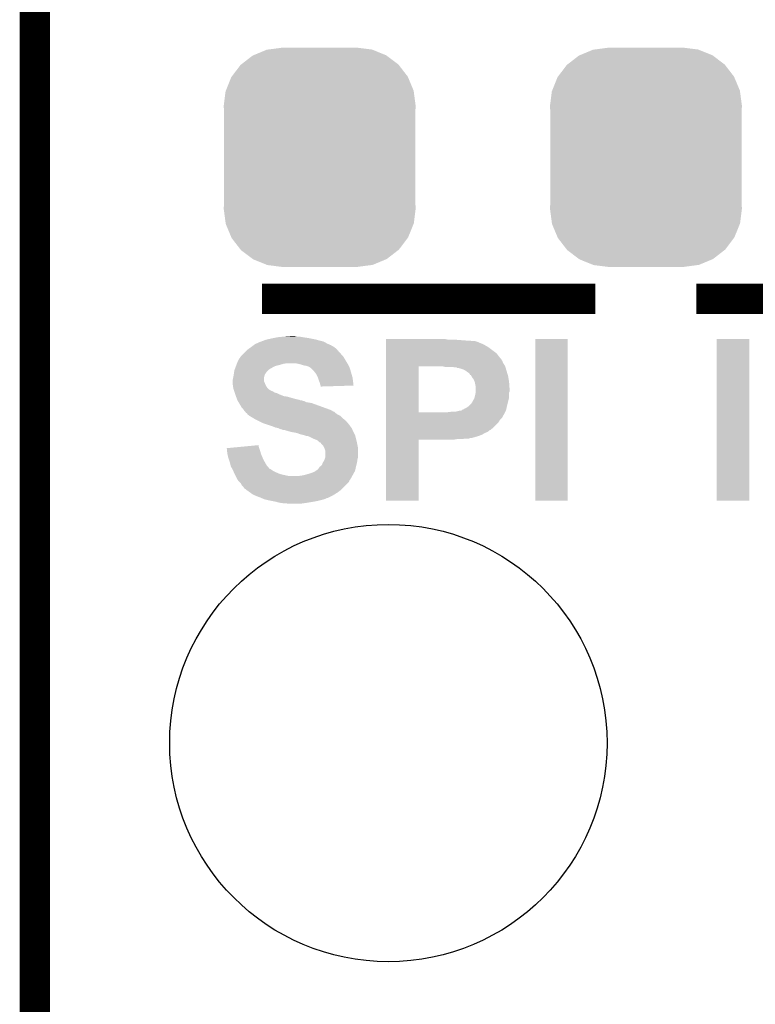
# Model space of a CAD drawing. Extents: x -1.3 to 24.2, y -3.9 to 39.2.
# Tile 27 of 40: x 2.8 to 6.5, y 28.9 to 33.9. Entities that reach past the tile are written whole.
import ezdxf

# ---------------------------------------------------------------- set-up
doc = ezdxf.new("R2010")
doc.units = 0
doc.layers.get('0').update_dxf_attribs({"linetype": 'CONTINUOUS'})
for name, color, linetype in [('ACCEL_36_CLICK_V100_GKO', 5, 'CONTINUOUS'), ('ACCEL_36_CLICK_V100_GTO', 14, 'CONTINUOUS'), ('ACCEL_36_CLICK_V100_GTS', 12, 'CONTINUOUS')]:
    doc.layers.add(name, color=color, linetype=linetype)

# ---------------------------------------------------------------- blocks, each defined once
blk = doc.blocks.new('ROUND_3')
blk.add_circle((0, 0), 1.0998)
blk = doc.blocks.new('CUSTOM_71')
for points in [[(-0.259492, 0.54202), (-0.1905, 0.55118), (0.263068, 0.54202), (0.1905, 0.55118)], [(-0.394942, 0.46695), (-0.337632, 0.511416), (0.39571, 0.46695), (0.33685, 0.511416)], [(-0.337632, 0.511416), (-0.333154, 0.513288), (0.33685, 0.511416), (0.334372, 0.513288)], [(-0.333154, 0.513288), (-0.266706, 0.541062), (0.334372, 0.513288), (0.265446, 0.541062)], [(-0.266706, 0.541062), (-0.259492, 0.54202), (0.265446, 0.541062), (0.263068, 0.54202)], [(-0.442246, 0.406212), (-0.39837, 0.46429), (0.442836, 0.406212), (0.397774, 0.46429)], [(-0.39837, 0.46429), (-0.394942, 0.46695), (0.397774, 0.46429), (0.39571, 0.46695)], [(-0.471976, 0.335286), (-0.444708, 0.402952), (0.472482, 0.335286), (0.4442, 0.402952)], [(-0.444708, 0.402952), (-0.442246, 0.406212), (0.4442, 0.402952), (0.442836, 0.406212)], [(-0.4826, 0.25908), (-0.47344, 0.331648), (0.4826, 0.25908), (0.472966, 0.331648)], [(-0.47344, 0.331648), (-0.471976, 0.335286), (0.472966, 0.331648), (0.472482, 0.335286)], [(-0.48133, 0.231872), (-0.4826, 0.25908), (0.48133, 0.231872), (0.4826, 0.25908)], [(-0.48133, -0.231872), (-0.48133, 0.231872), (0.48133, -0.231872), (0.48133, 0.231872)], [(-0.4826, -0.25908), (-0.48133, -0.231872), (0.4826, -0.25908), (0.48133, -0.231872)], [(-0.472964, -0.331648), (-0.4826, -0.25908), (0.47344, -0.331648), (0.4826, -0.25908)], [(-0.472482, -0.335286), (-0.472964, -0.331648), (0.471974, -0.335286), (0.47344, -0.331648)], [(-0.444198, -0.402952), (-0.472482, -0.335286), (0.444708, -0.402952), (0.471974, -0.335286)], [(-0.442836, -0.406212), (-0.444198, -0.402952), (0.442244, -0.406212), (0.444708, -0.402952)], [(-0.397772, -0.46429), (-0.442836, -0.406212), (0.39837, -0.46429), (0.442244, -0.406212)], [(-0.39571, -0.46695), (-0.397772, -0.46429), (0.39494, -0.46695), (0.39837, -0.46429)], [(-0.336848, -0.511416), (-0.39571, -0.46695), (0.337632, -0.511416), (0.39494, -0.46695)], [(-0.334372, -0.513288), (-0.336848, -0.511416), (0.333152, -0.513288), (0.337632, -0.511416)], [(-0.265444, -0.541062), (-0.334372, -0.513288), (0.266706, -0.541062), (0.333152, -0.513288)], [(-0.263068, -0.54202), (-0.265444, -0.541062), (0.25949, -0.54202), (0.266706, -0.541062)], [(-0.1905, -0.55118), (-0.263068, -0.54202), (0.1905, -0.55118), (0.25949, -0.54202)]]:
    blk.add_solid(points)

msp = doc.modelspace()

# ---------------------------------------------------------------- linework, layer by layer
at = {"layer": 'ACCEL_36_CLICK_V100_GKO', "const_width": 0.1524}
msp.add_lwpolyline([(2.921, 25.4), (2.921, 37.973)], dxfattribs=at)
at = {"layer": 'ACCEL_36_CLICK_V100_GTO', "const_width": 0.1524}
for points in [[(4.064, 32.4612), (5.7404, 32.4612)], [(6.2484, 32.4612), (7.8994, 32.4612)]]:
    msp.add_lwpolyline(points, dxfattribs=at)
at = {"layer": 'ACCEL_36_CLICK_V100_GTO'}
for points in [[(4.034156, 32.23514), (4.051304, 32.24276), (4.39166, 32.23514), (4.378328, 32.24276)], [(4.051304, 32.24276), (4.053846, 32.242766), (4.378328, 32.24276), (4.378318, 32.242766)], [(4.053846, 32.242766), (4.056384, 32.2453), (4.378318, 32.242766), (4.373882, 32.2453)], [(4.056384, 32.2453), (4.058924, 32.245302), (4.373882, 32.2453), (4.373874, 32.245302)], [(4.058924, 32.245302), (4.064002, 32.24784), (4.373874, 32.245302), (4.363722, 32.24784)], [(4.064002, 32.24784), (4.07162, 32.25038), (4.363722, 32.24784), (4.35356, 32.25038)], [(4.07162, 32.25038), (4.076702, 32.252922), (4.35356, 32.25038), (4.344664, 32.252922)], [(4.076702, 32.252922), (4.086856, 32.25546), (4.344664, 32.252922), (4.33578, 32.25546)], [(4.086856, 32.25546), (4.09702, 32.258), (4.33578, 32.25546), (4.32308, 32.258)], [(4.09702, 32.258), (4.11988, 32.26308), (4.32308, 32.258), (4.297678, 32.26308)], [(4.11988, 32.26308), (4.133848, 32.26562), (4.297678, 32.26308), (4.2799, 32.26562)], [(4.133848, 32.26562), (4.147818, 32.26816), (4.2799, 32.26562), (4.264662, 32.26816)], [(4.147818, 32.26816), (4.1783, 32.2707), (4.264662, 32.26816), (4.249422, 32.2707)], [(4.1783, 32.2707), (4.211318, 32.27324), (4.236722, 32.2707), (4.226562, 32.27324)], [(4.686322, 32.25546), (4.686324, 32.258), (4.998722, 32.25546), (4.986022, 32.258)], [(4.686322, 32.25038), (4.686322, 32.25546), (5.095238, 32.25038), (5.0292, 32.25546)], [(4.686322, 32.24784), (4.686322, 32.25038), (5.123182, 32.24784), (5.107942, 32.25038)], [(4.686322, 32.247838), (4.686322, 32.24784), (5.135882, 32.247838), (5.123182, 32.24784)], [(4.686322, 32.2453), (4.686322, 32.247838), (5.143504, 32.2453), (5.135882, 32.247838)], [(4.686322, 32.245294), (4.686322, 32.2453), (5.146046, 32.245294), (5.143504, 32.2453)], [(4.686322, 32.24276), (4.686322, 32.245294), (5.148584, 32.24276), (5.146046, 32.245294)], [(4.686322, 32.242758), (4.686322, 32.24276), (5.151124, 32.242758), (5.148584, 32.24276)], [(4.686322, 32.24022), (4.686322, 32.242758), (5.1562, 32.24022), (5.151124, 32.242758)], [(5.43814, 31.445224), (5.438162, 32.257976), (5.600676, 31.445224), (5.6007, 32.257976)], [(5.438162, 32.257976), (5.438164, 32.258), (5.6007, 32.257976), (5.438164, 32.258)], [(6.35, 31.445224), (6.350022, 32.257976), (6.515076, 31.445224), (6.5151, 32.257976)], [(6.350022, 32.257976), (6.350024, 32.258), (6.5151, 32.257976), (6.350024, 32.258)], [(3.972558, 32.186878), (3.982722, 32.197042), (4.4577, 32.186878), (4.447542, 32.197042)], [(3.982722, 32.197042), (3.987784, 32.202104), (4.447542, 32.197042), (4.445006, 32.202104)], [(3.987784, 32.202104), (3.9878, 32.20212), (4.445006, 32.202104), (4.442484, 32.20212)], [(3.9878, 32.20212), (3.990334, 32.204654), (4.442484, 32.20212), (4.44246, 32.204654)], [(3.990334, 32.204654), (3.99034, 32.20466), (4.44246, 32.204654), (4.442454, 32.20466)], [(3.99034, 32.20466), (4.00812, 32.21736), (4.442454, 32.20466), (4.427216, 32.21736)], [(4.00812, 32.21736), (4.021668, 32.22752), (4.427216, 32.21736), (4.409442, 32.22752)], [(4.021668, 32.22752), (4.028442, 32.2326), (4.409442, 32.22752), (4.397588, 32.2326)], [(4.028442, 32.2326), (4.034156, 32.23514), (4.397588, 32.2326), (4.39166, 32.23514)], [(4.68632, 32.186878), (4.686322, 32.21736), (5.242562, 32.186878), (5.20192, 32.21736)], [(4.686322, 32.23514), (4.686322, 32.24022), (5.1689, 32.23514), (5.1562, 32.24022)], [(4.686322, 32.22752), (4.686322, 32.23514), (5.184138, 32.22752), (5.1689, 32.23514)], [(4.686322, 32.21736), (4.686322, 32.22752), (5.20192, 32.21736), (5.184138, 32.22752)], [(3.93954, 32.14116), (3.949702, 32.161478), (4.489706, 32.14116), (4.477514, 32.161478)], [(3.949702, 32.161478), (3.95224, 32.16402), (4.477514, 32.161478), (4.47599, 32.16402)], [(3.95224, 32.16402), (3.955624, 32.169098), (4.47599, 32.16402), (4.472942, 32.169098)], [(3.955624, 32.169098), (3.957322, 32.171642), (4.472942, 32.169098), (4.4704, 32.171642)], [(3.957322, 32.171642), (3.9624, 32.17672), (4.4704, 32.171642), (4.465322, 32.17672)], [(3.9624, 32.17672), (3.972558, 32.186878), (4.465322, 32.17672), (4.4577, 32.186878)], [(4.68632, 32.16402), (4.68632, 32.186878), (5.260342, 32.16402), (5.242562, 32.186878)], [(4.68632, 32.158936), (4.68632, 32.16402), (5.265422, 32.158936), (5.260342, 32.16402)], [(4.68632, 32.153858), (4.68632, 32.158936), (5.267962, 32.153858), (5.265422, 32.158936)], [(4.68632, 32.146242), (4.68632, 32.153858), (5.27304, 32.146242), (5.267962, 32.153858)], [(4.68632, 32.138616), (4.68632, 32.146242), (5.275582, 32.138616), (5.27304, 32.146242)], [(3.923212, 32.0929), (3.924302, 32.100524), (4.08686, 32.0929), (4.094486, 32.100524)], [(3.924302, 32.100524), (3.926204, 32.105598), (4.094486, 32.100524), (4.099562, 32.105598)], [(3.926204, 32.105598), (3.930014, 32.11576), (4.099562, 32.105598), (4.117342, 32.11576)], [(3.930014, 32.11576), (3.932872, 32.12338), (4.117342, 32.11576), (4.132578, 32.12338)], [(3.932872, 32.12338), (3.934776, 32.12846), (4.132578, 32.12338), (4.1529, 32.12846)], [(3.934776, 32.12846), (3.936682, 32.13354), (4.1529, 32.12846), (4.170678, 32.13354)], [(3.936682, 32.13354), (3.937634, 32.13608), (4.170678, 32.13354), (4.185918, 32.13608)], [(3.937634, 32.13608), (3.93954, 32.14116), (4.492754, 32.13608), (4.489706, 32.14116)], [(4.257038, 32.131), (4.234178, 32.13608), (4.4958, 32.131), (4.492754, 32.13608)], [(4.272278, 32.125922), (4.257038, 32.131), (4.49834, 32.125922), (4.4958, 32.131)], [(4.287518, 32.12338), (4.272278, 32.125922), (4.49961, 32.12338), (4.49834, 32.125922)], [(4.300222, 32.1183), (4.287518, 32.12338), (4.50215, 32.1183), (4.49961, 32.12338)], [(4.304034, 32.115758), (4.300222, 32.1183), (4.50342, 32.115758), (4.50215, 32.1183)], [(4.30784, 32.11322), (4.304034, 32.115758), (4.504268, 32.11322), (4.50342, 32.115758)], [(4.32054, 32.10052), (4.30784, 32.11322), (4.5085, 32.10052), (4.504268, 32.11322)], [(4.32562, 32.09544), (4.32054, 32.10052), (4.509952, 32.09544), (4.5085, 32.10052)], [(4.33578, 32.082738), (4.32562, 32.09544), (4.513582, 32.082738), (4.509952, 32.09544)], [(4.686312, 31.889722), (4.686318, 32.120838), (4.851402, 31.889722), (4.851422, 32.120838)], [(4.686318, 32.12084), (4.68632, 32.123382), (5.286506, 32.12084), (5.285742, 32.123382)], [(4.686318, 32.120838), (4.686318, 32.12084), (4.851422, 32.120838), (4.973322, 32.12084)], [(4.68632, 32.123382), (4.68632, 32.138616), (5.285742, 32.123382), (5.275582, 32.138616)], [(4.983482, 32.1183), (4.973322, 32.12084), (5.287268, 32.1183), (5.286506, 32.12084)], [(5.031742, 32.11576), (5.021582, 32.1183), (5.28803, 32.11576), (5.287268, 32.1183)], [(5.041908, 32.115754), (5.031742, 32.11576), (5.288032, 32.115754), (5.28803, 32.11576)], [(5.044446, 32.11322), (5.041908, 32.115754), (5.288792, 32.11322), (5.288032, 32.115754)], [(5.05968, 32.110678), (5.046982, 32.11322), (5.289554, 32.110678), (5.288792, 32.11322)], [(5.07492, 32.1056), (5.05968, 32.110678), (5.291076, 32.1056), (5.289554, 32.110678)], [(5.08508, 32.100518), (5.07492, 32.1056), (5.292602, 32.100518), (5.291076, 32.1056)], [(5.09524, 32.0929), (5.08508, 32.100518), (5.294886, 32.0929), (5.292602, 32.100518)], [(3.91668, 32.054802), (3.919218, 32.067498), (4.074162, 32.054802), (4.07416, 32.067498)], [(3.91668, 32.044636), (3.91668, 32.054802), (4.074162, 32.044636), (4.074162, 32.054802)], [(3.91668, 32.039558), (3.91668, 32.044636), (4.0767, 32.039558), (4.074162, 32.044636)], [(3.919218, 32.067498), (3.91922, 32.0675), (4.07416, 32.067498), (4.07416, 32.0675)], [(3.91922, 32.0675), (3.920912, 32.07766), (4.07416, 32.0675), (4.076698, 32.07766)], [(3.920912, 32.07766), (3.92176, 32.08274), (4.076698, 32.07766), (4.080084, 32.08274)], [(3.92176, 32.08274), (3.923212, 32.0929), (4.080084, 32.08274), (4.08686, 32.0929)], [(4.3434, 32.0675), (4.33578, 32.082738), (4.517934, 32.0675), (4.513582, 32.082738)], [(4.344248, 32.064958), (4.3434, 32.0675), (4.51866, 32.064958), (4.517934, 32.0675)], [(4.34848, 32.052258), (4.344248, 32.064958), (4.520476, 32.052258), (4.51866, 32.064958)], [(4.350512, 32.04718), (4.34848, 32.052258), (4.5212, 32.04718), (4.520476, 32.052258)], [(4.353558, 32.039562), (4.350512, 32.04718), (4.522038, 32.039562), (4.5212, 32.04718)], [(5.102862, 32.087818), (5.09524, 32.0929), (5.29641, 32.087818), (5.294886, 32.0929)], [(5.107942, 32.082734), (5.102862, 32.087818), (5.297936, 32.082734), (5.29641, 32.087818)], [(5.110494, 32.077662), (5.107942, 32.082734), (5.299456, 32.077662), (5.297936, 32.082734)], [(5.113024, 32.07765), (5.110494, 32.077662), (5.29946, 32.07765), (5.299456, 32.077662)], [(5.116068, 32.07258), (5.113024, 32.07765), (5.30098, 32.07258), (5.29946, 32.07765)], [(5.12064, 32.06496), (5.116068, 32.07258), (5.302252, 32.06496), (5.30098, 32.07258)], [(5.12826, 32.0548), (5.12064, 32.06496), (5.303944, 32.0548), (5.302252, 32.06496)], [(5.13334, 32.042102), (5.12826, 32.0548), (5.30606, 32.042102), (5.303944, 32.0548)], [(3.91668, 32.03194), (3.91668, 32.039558), (4.07924, 32.03194), (4.0767, 32.039558)], [(3.91668, 32.026862), (3.91668, 32.03194), (4.08178, 32.026862), (4.07924, 32.03194)], [(3.917408, 32.021778), (3.91668, 32.026862), (4.084322, 32.021778), (4.08178, 32.026862)], [(3.918496, 32.014158), (3.917408, 32.021778), (4.089402, 32.014158), (4.084322, 32.021778)], [(3.91922, 32.009082), (3.918496, 32.014158), (4.09448, 32.009082), (4.089402, 32.014158)], [(3.920916, 32.003998), (3.91922, 32.009082), (4.099564, 32.003998), (4.09448, 32.009082)], [(3.921762, 32.001458), (3.920916, 32.003998), (4.104638, 32.001458), (4.099564, 32.003998)], [(3.922608, 31.99892), (3.921762, 32.001458), (4.107184, 31.99892), (4.104638, 32.001458)], [(3.923454, 31.99638), (3.922608, 31.99892), (4.1148, 31.99638), (4.107184, 31.99892)], [(3.924302, 31.993838), (3.923454, 31.99638), (4.119882, 31.993838), (4.1148, 31.99638)], [(4.356102, 32.0294), (4.353558, 32.039562), (4.523156, 32.0294), (4.522038, 32.039562)], [(4.357794, 32.02432), (4.356102, 32.0294), (4.523714, 32.02432), (4.523156, 32.0294)], [(4.358638, 32.021782), (4.357794, 32.02432), (4.44085, 32.021782), (4.523714, 32.02432)], [(4.35864, 32.019264), (4.358638, 32.021782), (4.35864, 32.019264), (4.44085, 32.021782)], [(5.13334, 32.042098), (5.13334, 32.042102), (5.306062, 32.042098), (5.30606, 32.042102)], [(5.13588, 32.0294), (5.13334, 32.042098), (5.306968, 32.0294), (5.306062, 32.042098)], [(5.13842, 32.019238), (5.13588, 32.0294), (5.307694, 32.019238), (5.306968, 32.0294)], [(5.13842, 32.006542), (5.13842, 32.019238), (5.3086, 32.006542), (5.307694, 32.019238)], [(5.13842, 31.993836), (5.13842, 32.006542), (5.308598, 31.993836), (5.3086, 32.006542)], [(3.925996, 31.988758), (3.924302, 31.993838), (4.1275, 31.988758), (4.119882, 31.993838)], [(3.926842, 31.98622), (3.925996, 31.988758), (4.137662, 31.98622), (4.1275, 31.988758)], [(3.928534, 31.98114), (3.926842, 31.98622), (4.14782, 31.98114), (4.137662, 31.98622)], [(3.92938, 31.9786), (3.928534, 31.98114), (4.154172, 31.9786), (4.14782, 31.98114)], [(3.932152, 31.97098), (3.92938, 31.9786), (4.173224, 31.97098), (4.154172, 31.9786)], [(3.933076, 31.96844), (3.932152, 31.97098), (4.191002, 31.96844), (4.173224, 31.97098)], [(3.93677, 31.95828), (3.933076, 31.96844), (4.22656, 31.95828), (4.191002, 31.96844)], [(3.938616, 31.9532), (3.93677, 31.95828), (4.246882, 31.9532), (4.22656, 31.95828)], [(3.938618, 31.953198), (3.938616, 31.9532), (4.249424, 31.953198), (4.246882, 31.9532)], [(3.93954, 31.95066), (3.938618, 31.953198), (4.254504, 31.95066), (4.249424, 31.953198)], [(3.93954, 31.950658), (3.93954, 31.95066), (4.259582, 31.950658), (4.254504, 31.95066)], [(3.941062, 31.948122), (3.93954, 31.950658), (4.2672, 31.948122), (4.259582, 31.950658)], [(3.942588, 31.94558), (3.941062, 31.948122), (4.277362, 31.94558), (4.2672, 31.948122)], [(3.945636, 31.9405), (3.942588, 31.94558), (4.287522, 31.9405), (4.277362, 31.94558)], [(5.120638, 31.9405), (5.12572, 31.950658), (5.300344, 31.9405), (5.302884, 31.950658)], [(5.12572, 31.950658), (5.130798, 31.958274), (5.302884, 31.950658), (5.304788, 31.958274)], [(5.130798, 31.958274), (5.132068, 31.963358), (5.304788, 31.958274), (5.30606, 31.963358)], [(5.132068, 31.963358), (5.13588, 31.9786), (5.30606, 31.963358), (5.30606, 31.9786)], [(5.13588, 31.9786), (5.13791, 31.988756), (5.30606, 31.9786), (5.30606, 31.988756)], [(5.13791, 31.988756), (5.13842, 31.991298), (5.30606, 31.988756), (5.307328, 31.991298)], [(5.13842, 31.991298), (5.13842, 31.993836), (5.307328, 31.991298), (5.308598, 31.993836)], [(3.94716, 31.93796), (3.945636, 31.9405), (4.30276, 31.93796), (4.287522, 31.9405)], [(3.948684, 31.935418), (3.94716, 31.93796), (4.31546, 31.935418), (4.30276, 31.93796)], [(3.95478, 31.925258), (3.948684, 31.935418), (4.343402, 31.925258), (4.31546, 31.935418)], [(3.959858, 31.915104), (3.95478, 31.925258), (4.371328, 31.915104), (4.343402, 31.925258)], [(3.967478, 31.907482), (3.959858, 31.915104), (4.39229, 31.907482), (4.371328, 31.915104)], [(3.969174, 31.90494), (3.967478, 31.907482), (4.39928, 31.90494), (4.39229, 31.907482)], [(3.97256, 31.89986), (3.969174, 31.90494), (4.411982, 31.89986), (4.39928, 31.90494)], [(3.980178, 31.89224), (3.97256, 31.89986), (4.424682, 31.89224), (4.411982, 31.89986)], [(5.034278, 31.89224), (5.054598, 31.89732), (5.287008, 31.89224), (5.28955, 31.89732)], [(5.062216, 31.89732), (5.069824, 31.899858), (5.28955, 31.89732), (5.29082, 31.899858)], [(5.069824, 31.899858), (5.069842, 31.902378), (5.29082, 31.899858), (5.291378, 31.902378)], [(5.069842, 31.902378), (5.074914, 31.9024), (5.291378, 31.902378), (5.291384, 31.9024)], [(5.074914, 31.9024), (5.079998, 31.907476), (5.291384, 31.9024), (5.292512, 31.907476)], [(5.079998, 31.907476), (5.08762, 31.91002), (5.292512, 31.907476), (5.293078, 31.91002)], [(5.08762, 31.91002), (5.09524, 31.9151), (5.293078, 31.91002), (5.294206, 31.9151)], [(5.09524, 31.9151), (5.105398, 31.92272), (5.294206, 31.9151), (5.2959, 31.92272)], [(5.105398, 31.92272), (5.113018, 31.93034), (5.2959, 31.92272), (5.297804, 31.93034)], [(5.113018, 31.93034), (5.120638, 31.9405), (5.297804, 31.93034), (5.300344, 31.9405)], [(3.980178, 31.892238), (3.980178, 31.89224), (4.42553, 31.892238), (4.424682, 31.89224)], [(3.980182, 31.892234), (3.980178, 31.892238), (4.427226, 31.892234), (4.42553, 31.892238)], [(3.98272, 31.887166), (3.980182, 31.892234), (4.432296, 31.887166), (4.427226, 31.892234)], [(3.982732, 31.88716), (3.98272, 31.887166), (4.432302, 31.88716), (4.432296, 31.887166)], [(3.987796, 31.884622), (3.982732, 31.88716), (4.435686, 31.884622), (4.432302, 31.88716)], [(3.990334, 31.882086), (3.987796, 31.884622), (4.439068, 31.882086), (4.435686, 31.884622)], [(3.99034, 31.87955), (3.990334, 31.882086), (4.44245, 31.87955), (4.439068, 31.882086)], [(3.990354, 31.87954), (3.99034, 31.87955), (4.442462, 31.87954), (4.44245, 31.87955)], [(4.0005, 31.87192), (3.990354, 31.87954), (4.457696, 31.87192), (4.442462, 31.87954)], [(4.000504, 31.871918), (4.0005, 31.87192), (4.457698, 31.871918), (4.457696, 31.87192)], [(4.02167, 31.85922), (4.000504, 31.871918), (4.4704, 31.85922), (4.457698, 31.871918)], [(4.025902, 31.85668), (4.02167, 31.85922), (4.47345, 31.85668), (4.4704, 31.85922)], [(4.046222, 31.84652), (4.025902, 31.85668), (4.485642, 31.84652), (4.47345, 31.85668)], [(4.07162, 31.83382), (4.046222, 31.84652), (4.496528, 31.83382), (4.485642, 31.84652)], [(4.68631, 31.851598), (4.686312, 31.861762), (5.260338, 31.851598), (5.270498, 31.861762)], [(4.68631, 31.838898), (4.68631, 31.851598), (5.252718, 31.838898), (5.260338, 31.851598)], [(4.686312, 31.8897), (4.686312, 31.889722), (4.993638, 31.8897), (4.851402, 31.889722)], [(4.686312, 31.879542), (4.686312, 31.8897), (5.280658, 31.879542), (5.285738, 31.8897)], [(4.686312, 31.876996), (4.686312, 31.879542), (5.278118, 31.876996), (5.280658, 31.879542)], [(4.686312, 31.861762), (4.686312, 31.876996), (5.270498, 31.861762), (5.278118, 31.876996)], [(4.993638, 31.8897), (5.01396, 31.89224), (5.285738, 31.8897), (5.287008, 31.89224)], [(4.086856, 31.828742), (4.07162, 31.83382), (4.50088, 31.828742), (4.496528, 31.83382)], [(4.117342, 31.81858), (4.086856, 31.828742), (4.50814, 31.81858), (4.50088, 31.828742)], [(4.130038, 31.813502), (4.117342, 31.81858), (4.511766, 31.813502), (4.50814, 31.81858)], [(4.142738, 31.81096), (4.130038, 31.813502), (4.513582, 31.81096), (4.511766, 31.813502)], [(4.142742, 31.810958), (4.142738, 31.81096), (4.513582, 31.810958), (4.513582, 31.81096)], [(4.147826, 31.808416), (4.142742, 31.810958), (4.51612, 31.808416), (4.513582, 31.810958)], [(4.152898, 31.80588), (4.147826, 31.808416), (4.516966, 31.80588), (4.51612, 31.808416)], [(4.163058, 31.803342), (4.152898, 31.80588), (4.517814, 31.803342), (4.516966, 31.80588)], [(4.168136, 31.800802), (4.163058, 31.803342), (4.51866, 31.800802), (4.517814, 31.803342)], [(4.175758, 31.8008), (4.168136, 31.800802), (4.51866, 31.8008), (4.51866, 31.800802)], [(4.211318, 31.79064), (4.175758, 31.8008), (4.523742, 31.79064), (4.51866, 31.8008)], [(4.68631, 31.8135), (4.68631, 31.838898), (5.22732, 31.8135), (5.252718, 31.838898)], [(4.68631, 31.8008), (4.68631, 31.8135), (5.212076, 31.8008), (5.22732, 31.8135)], [(4.68631, 31.800794), (4.68631, 31.8008), (5.209534, 31.800794), (5.212076, 31.8008)], [(4.68631, 31.79572), (4.68631, 31.800794), (5.20446, 31.79572), (5.209534, 31.800794)], [(4.22656, 31.7881), (4.211318, 31.79064), (4.525012, 31.7881), (4.523742, 31.79064)], [(4.239258, 31.78556), (4.22656, 31.7881), (4.526282, 31.78556), (4.525012, 31.7881)], [(4.251958, 31.780482), (4.239258, 31.78556), (4.52882, 31.780482), (4.526282, 31.78556)], [(4.27228, 31.775398), (4.251958, 31.780482), (4.531362, 31.775398), (4.52882, 31.780482)], [(4.287518, 31.770322), (4.27228, 31.775398), (4.532632, 31.770322), (4.531362, 31.775398)], [(4.292596, 31.77032), (4.287518, 31.770322), (4.532632, 31.77032), (4.532632, 31.770322)], [(4.300218, 31.76778), (4.292596, 31.77032), (4.533268, 31.76778), (4.532632, 31.77032)], [(4.32054, 31.75762), (4.300218, 31.76778), (4.535806, 31.75762), (4.533268, 31.76778)], [(4.33324, 31.75254), (4.32054, 31.75762), (4.537076, 31.75254), (4.535806, 31.75762)], [(4.343396, 31.747462), (4.33324, 31.75254), (4.538346, 31.747462), (4.537076, 31.75254)], [(4.35102, 31.739844), (4.343396, 31.747462), (4.54025, 31.739844), (4.538346, 31.747462)], [(4.6863, 31.445224), (4.686308, 31.752516), (4.851376, 31.445224), (4.8514, 31.752516)], [(4.686308, 31.77794), (4.68631, 31.78556), (5.171444, 31.77794), (5.184138, 31.78556)], [(4.686308, 31.77286), (4.686308, 31.77794), (5.158742, 31.77286), (5.171444, 31.77794)], [(4.686308, 31.76778), (4.686308, 31.77286), (5.1435, 31.76778), (5.158742, 31.77286)], [(4.686308, 31.7627), (4.686308, 31.76778), (5.125718, 31.7627), (5.1435, 31.76778)], [(4.686308, 31.762694), (4.686308, 31.7627), (5.123174, 31.762694), (5.125718, 31.7627)], [(4.686308, 31.76016), (4.686308, 31.762694), (5.120636, 31.76016), (5.123174, 31.762694)], [(4.686308, 31.760158), (4.686308, 31.76016), (5.110478, 31.760158), (5.120636, 31.76016)], [(4.686308, 31.75762), (4.686308, 31.760158), (5.102856, 31.75762), (5.110478, 31.760158)], [(4.686308, 31.75508), (4.686308, 31.75762), (5.072378, 31.75508), (5.082538, 31.75762)], [(4.686308, 31.75254), (4.686308, 31.75508), (5.029198, 31.75254), (5.044438, 31.75508)], [(4.686308, 31.752516), (4.686308, 31.75254), (4.8514, 31.752516), (5.029198, 31.75254)], [(4.68631, 31.79064), (4.68631, 31.79572), (5.196842, 31.79064), (5.20446, 31.79572)], [(4.68631, 31.78556), (4.68631, 31.79064), (5.184138, 31.78556), (5.196842, 31.79064)], [(3.88622, 31.709358), (3.912928, 31.711898), (4.049608, 31.709358), (4.04876, 31.711898)], [(3.88748, 31.69666), (3.88622, 31.709358), (4.05384, 31.69666), (4.049608, 31.709358)], [(3.912928, 31.711898), (3.966324, 31.716976), (4.04876, 31.711898), (4.046222, 31.716976)], [(3.966324, 31.716976), (4.04622, 31.724574), (4.046222, 31.716976), (4.04622, 31.724574)], [(4.358632, 31.737298), (4.35102, 31.739844), (4.540886, 31.737298), (4.54025, 31.739844)], [(4.359906, 31.73476), (4.358632, 31.737298), (4.54152, 31.73476), (4.540886, 31.737298)], [(4.361178, 31.732224), (4.359906, 31.73476), (4.542028, 31.732224), (4.54152, 31.73476)], [(4.371338, 31.722058), (4.361178, 31.732224), (4.544062, 31.722058), (4.542028, 31.732224)], [(4.37642, 31.7119), (4.371338, 31.722058), (4.546092, 31.7119), (4.544062, 31.722058)], [(4.377268, 31.709358), (4.37642, 31.7119), (4.5466, 31.709358), (4.546092, 31.7119)], [(4.381498, 31.696662), (4.377268, 31.709358), (4.546598, 31.696662), (4.5466, 31.709358)], [(3.88874, 31.683962), (3.88748, 31.69666), (4.057468, 31.683962), (4.05384, 31.69666)], [(3.88987, 31.678878), (3.88874, 31.683962), (4.05892, 31.678878), (4.057468, 31.683962)], [(3.89382, 31.661102), (3.88987, 31.678878), (4.06654, 31.661102), (4.05892, 31.678878)], [(3.893822, 31.6611), (3.89382, 31.661102), (4.06654, 31.6611), (4.06654, 31.661102)], [(3.900594, 31.640782), (3.893822, 31.6611), (4.0767, 31.640782), (4.06654, 31.6611)], [(4.370322, 31.63824), (4.37642, 31.648398), (4.54152, 31.63824), (4.54297, 31.648398)], [(4.37642, 31.648398), (4.378958, 31.656018), (4.54297, 31.648398), (4.54406, 31.656018)], [(4.378958, 31.656018), (4.381498, 31.663638), (4.54406, 31.656018), (4.546598, 31.663638)], [(4.3815, 31.663644), (4.381498, 31.696662), (4.546598, 31.663644), (4.546598, 31.696662)], [(4.381498, 31.663638), (4.3815, 31.663644), (4.546598, 31.663638), (4.546598, 31.663644)], [(3.90144, 31.638238), (3.900594, 31.640782), (4.078154, 31.638238), (4.0767, 31.640782)], [(3.90525, 31.623002), (3.90144, 31.638238), (4.08686, 31.623002), (4.078154, 31.638238)], [(3.906518, 31.617924), (3.90525, 31.623002), (4.091214, 31.617924), (4.08686, 31.623002)], [(3.91378, 31.60522), (3.906518, 31.617924), (4.102106, 31.60522), (4.091214, 31.617924)], [(3.913782, 31.605216), (3.91378, 31.60522), (4.104646, 31.605216), (4.102106, 31.60522)], [(3.91668, 31.600142), (3.913782, 31.605216), (4.112258, 31.600142), (4.104646, 31.605216)], [(3.918858, 31.59506), (3.91668, 31.600142), (4.119882, 31.59506), (4.112258, 31.600142)], [(4.333236, 31.595058), (4.340862, 31.600142), (4.53136, 31.595058), (4.532488, 31.600142)], [(4.340862, 31.600142), (4.34848, 31.60776), (4.532488, 31.600142), (4.534182, 31.60776)], [(4.34848, 31.60776), (4.353562, 31.615382), (4.534182, 31.60776), (4.535876, 31.615382)], [(4.353562, 31.615382), (4.356944, 31.61792), (4.535876, 31.615382), (4.53644, 31.61792)], [(4.356944, 31.61792), (4.363722, 31.623004), (4.53644, 31.61792), (4.53771, 31.623004)], [(4.363722, 31.623004), (4.3688, 31.635702), (4.53771, 31.623004), (4.540884, 31.635702)], [(4.3688, 31.635702), (4.370322, 31.63824), (4.540884, 31.635702), (4.54152, 31.63824)], [(3.922124, 31.58744), (3.918858, 31.59506), (4.13512, 31.58744), (4.119882, 31.59506)], [(3.9243, 31.58236), (3.922124, 31.58744), (4.146976, 31.58236), (4.13512, 31.58744)], [(3.925572, 31.57982), (3.9243, 31.58236), (4.152902, 31.57982), (4.146976, 31.58236)], [(3.928112, 31.57474), (3.925572, 31.57982), (4.17322, 31.57474), (4.152902, 31.57982)], [(3.930652, 31.56966), (3.928112, 31.57474), (4.196082, 31.56966), (4.17322, 31.57474)], [(3.93954, 31.551882), (3.930652, 31.56966), (4.507368, 31.551882), (4.517246, 31.56966)], [(3.941446, 31.549342), (3.93954, 31.551882), (4.505958, 31.549342), (4.507368, 31.551882)], [(3.943356, 31.546796), (3.941446, 31.549342), (4.50342, 31.546796), (4.505958, 31.549342)], [(4.24942, 31.56966), (4.2672, 31.5722), (4.517246, 31.56966), (4.518658, 31.5722)], [(4.2672, 31.5722), (4.28752, 31.57728), (4.518658, 31.5722), (4.52148, 31.57728)], [(4.28752, 31.57728), (4.3053, 31.58236), (4.52148, 31.57728), (4.524304, 31.58236)], [(4.3053, 31.58236), (4.325622, 31.589982), (4.524304, 31.58236), (4.528538, 31.589982)], [(4.325622, 31.589982), (4.333236, 31.595058), (4.528538, 31.589982), (4.53136, 31.595058)], [(3.94716, 31.541722), (3.943356, 31.546796), (4.501724, 31.541722), (4.50342, 31.546796)], [(3.949702, 31.53918), (3.94716, 31.541722), (4.500876, 31.53918), (4.501724, 31.541722)], [(3.957318, 31.531558), (3.949702, 31.53918), (4.493254, 31.531558), (4.500876, 31.53918)], [(3.962398, 31.521404), (3.957318, 31.531558), (4.4831, 31.521404), (4.493254, 31.531558)], [(3.970018, 31.513782), (3.962398, 31.521404), (4.475478, 31.513782), (4.4831, 31.521404)], [(3.975102, 31.506164), (3.970018, 31.513782), (4.46786, 31.506164), (4.475478, 31.513782)], [(3.980176, 31.503622), (3.975102, 31.506164), (4.465318, 31.503622), (4.46786, 31.506164)], [(3.982718, 31.501082), (3.980176, 31.503622), (4.462778, 31.501082), (4.465318, 31.503622)], [(3.982722, 31.50108), (3.982718, 31.501082), (4.462778, 31.50108), (4.462778, 31.501082)], [(4.004058, 31.48584), (3.982722, 31.50108), (4.44246, 31.48584), (4.462778, 31.50108)], [(4.018278, 31.475682), (4.004058, 31.48584), (4.426204, 31.475682), (4.44246, 31.48584)], [(4.024204, 31.473142), (4.018278, 31.475682), (4.42214, 31.473142), (4.426204, 31.475682)], [(4.03606, 31.46806), (4.024204, 31.473142), (4.41198, 31.46806), (4.42214, 31.473142)], [(4.05638, 31.46044), (4.03606, 31.46806), (4.396744, 31.46044), (4.41198, 31.46806)], [(4.056386, 31.460438), (4.05638, 31.46044), (4.396742, 31.460438), (4.396744, 31.46044)], [(4.062308, 31.4579), (4.056386, 31.460438), (4.394196, 31.4579), (4.396742, 31.460438)], [(4.062314, 31.457898), (4.062308, 31.4579), (4.389116, 31.457898), (4.394196, 31.4579)], [(4.068236, 31.45536), (4.062314, 31.457898), (4.384038, 31.45536), (4.389116, 31.457898)], [(4.074158, 31.452822), (4.068236, 31.45536), (4.376422, 31.452822), (4.384038, 31.45536)], [(4.084316, 31.450282), (4.074158, 31.452822), (4.3688, 31.450282), (4.376422, 31.452822)], [(4.09448, 31.44774), (4.084316, 31.450282), (4.358636, 31.44774), (4.3688, 31.450282)], [(4.107182, 31.4452), (4.09448, 31.44774), (4.34848, 31.4452), (4.358636, 31.44774)], [(4.132582, 31.44012), (4.107182, 31.4452), (4.32308, 31.44012), (4.34848, 31.4452)], [(4.150358, 31.43504), (4.132582, 31.44012), (4.2926, 31.43504), (4.32308, 31.44012)], [(4.16814, 31.4325), (4.150358, 31.43504), (4.274818, 31.4325), (4.2926, 31.43504)], [(4.196078, 31.42996), (4.180838, 31.4325), (4.257038, 31.42996), (4.274818, 31.4325)], [(4.851376, 31.4452), (4.6863, 31.445224), (4.851376, 31.4452), (4.851376, 31.445224)], [(5.600676, 31.4452), (5.43814, 31.445224), (5.600676, 31.4452), (5.600676, 31.445224)], [(6.515076, 31.4452), (6.35, 31.445224), (6.515076, 31.4452), (6.515076, 31.445224)]]:
    msp.add_solid(points, dxfattribs=at)

# ---------------------------------------------------------------- block references
at = {"layer": 'ACCEL_36_CLICK_V100_GTS'}
for name, p in [('CUSTOM_71', (4.35356, 33.1724)), ('CUSTOM_71', (5.9944, 33.1724)), ('ROUND_3', (4.699, 30.226))]:
    msp.add_blockref(name, p, dxfattribs=at)

doc.saveas('drawing.dxf')
